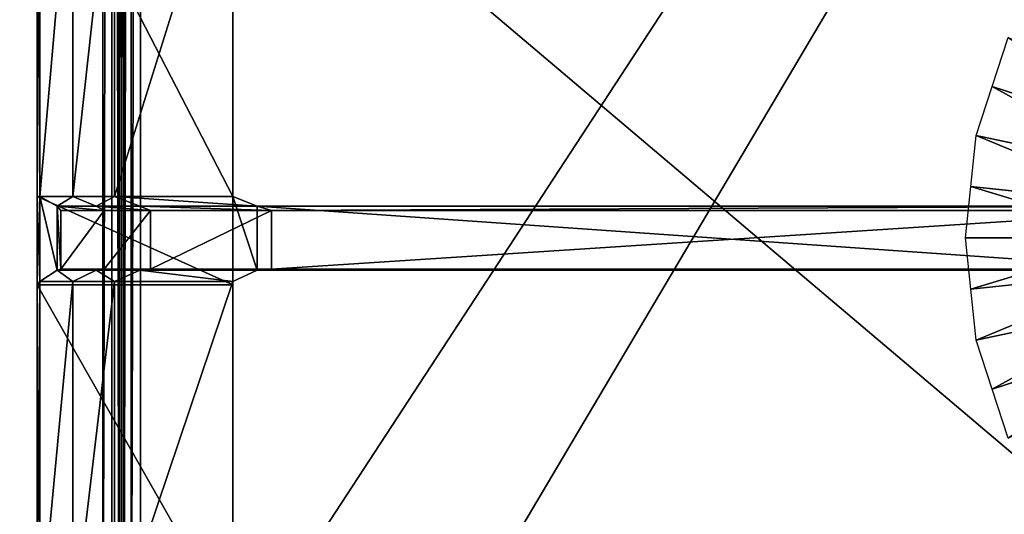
# Model space of a CAD drawing. Extents: x 0 to 22.9, y 0 to 20.5.
# Tile 140 of 233: x 11.5 to 15.7, y 5.9 to 8. Entities that reach past the tile are written whole.
import ezdxf

# ---------------------------------------------------------------- set-up
doc = ezdxf.new("R2010")
doc.units = 0
doc.header["$MEASUREMENT"] = 0
doc.layers.get('0').update_dxf_attribs({"color": 13, "linetype": 'CONTINUOUS'})
for name, color, linetype in [('CAST_IRON_-_PLATES_4', 27, 'CONTINUOUS'), ('GALVANIZED_METAL', 252, 'CONTINUOUS'), ('STAINLESS_STEEL', 251, 'CONTINUOUS')]:
    doc.layers.add(name, color=color, linetype=linetype)

# ---------------------------------------------------------------- blocks, each defined once
blk = doc.blocks.new('NGM5458UC_TRADECAD_DXF')
at = {"layer": 'CAST_IRON_-_PLATES_4', "color": 0}
for p, q in [((11.5527, 7.2576, 2.2817), (11.5527, 8.8655, 2.2817)), ((11.5527, 7.2576, 2.2817), (11.5527, 8.8655, 2.2817)), ((11.5637, 8.8655, 2.4399), (11.5637, 7.2576, 2.4399)), ((11.5637, 8.8655, 2.4399), (11.5637, 7.2576, 2.4399)), ((11.7032, 8.8655, 2.4874), (11.7032, 7.2576, 2.4874)), ((11.7032, 8.8655, 2.4874), (11.7032, 7.2576, 2.4874)), ((11.8801, 7.2576, 2.5028), (11.8801, 8.8655, 2.5028)), ((11.8801, 7.2576, 2.5028), (11.8801, 8.8655, 2.5028)), ((12.3819, 7.2576, 2.5028), (12.3819, 8.8655, 2.5028)), ((12.3819, 8.8655, 2.2817), (12.3819, 7.2576, 2.2817)), ((12.3819, 7.2576, 2.5028), (12.3819, 8.8655, 2.5028)), ((12.3819, 8.8655, 2.2817), (12.3819, 7.2576, 2.2817)), ((11.5527, 6.8825, 2.2817), (11.5527, 7.2576, 2.2817)), ((11.5527, 7.2576, 2.2817), (11.5637, 7.2576, 2.4399)), ((11.5527, 7.2576, 2.2817), (11.5637, 7.2576, 2.4399)), ((11.5527, 7.2576, 2.2817), (12.3819, 7.2576, 2.2817)), ((11.5527, 7.2576, 2.2817), (12.3819, 7.2576, 2.2817)), ((11.5527, 6.8825, 2.2817), (11.5527, 7.2576, 2.2817)), ((11.5637, 7.2576, 2.4399), (11.5637, 6.8966, 2.4399)), ((11.6373, 7.2169, 3.6679), (11.5637, 7.2576, 2.4399)), ((11.5637, 7.2576, 2.4399), (11.7032, 7.2576, 2.4874)), ((11.5637, 7.2576, 2.4399), (11.7032, 7.2576, 2.4874)), ((11.6373, 7.2169, 3.6679), (11.5637, 7.2576, 2.4399)), ((11.5637, 7.2576, 2.4399), (11.5637, 6.8966, 2.4399)), ((11.8024, 7.2169, 3.6679), (11.7032, 7.2576, 2.4874)), ((11.7032, 7.2576, 2.4874), (11.8801, 7.2576, 2.5028)), ((11.8024, 7.2169, 3.6679), (11.7032, 7.2576, 2.4874)), ((11.7032, 7.2576, 2.4874), (11.8801, 7.2576, 2.5028)), ((11.8801, 7.2576, 2.5028), (11.9882, 7.2169, 3.6679)), ((11.8801, 7.2576, 2.5028), (11.9882, 7.2169, 3.6679)), ((11.8801, 7.2576, 2.5028), (12.3819, 7.2576, 2.5028)), ((11.8801, 7.2576, 2.5028), (12.3819, 7.2576, 2.5028)), ((12.3819, 7.2576, 2.2817), (12.3819, 7.2576, 2.5028)), ((12.3819, 7.2576, 2.5028), (12.4853, 7.2169, 3.6679)), ((12.3819, 7.2576, 2.5028), (12.3819, 6.8966, 2.5028)), ((12.3819, 7.2576, 2.5028), (12.4853, 7.2169, 3.6679)), ((12.3819, 7.2576, 2.2817), (12.3819, 6.8825, 2.2817)), ((12.3819, 7.2576, 2.5028), (12.3819, 6.8966, 2.5028)), ((12.3819, 7.2576, 2.2817), (12.3819, 7.2576, 2.5028)), ((12.3819, 7.2576, 2.2817), (12.3819, 6.8825, 2.2817)), ((11.6523, 7.1988, 4.0797), (11.6373, 7.2169, 3.6679)), ((11.6373, 7.2169, 3.6679), (11.8024, 7.2169, 3.6679)), ((11.6373, 7.2169, 3.6679), (11.8024, 7.2169, 3.6679)), ((11.6373, 6.9448, 3.6679), (11.6373, 7.2169, 3.6679)), ((11.6523, 7.1988, 4.0797), (11.6373, 7.2169, 3.6679)), ((11.6373, 6.9448, 3.6679), (11.6373, 7.2169, 3.6679)), ((11.8362, 7.1988, 4.0797), (11.6523, 7.1988, 4.0797)), ((11.6523, 7.1988, 4.0797), (11.6523, 6.9489, 4.0797)), ((11.6523, 7.1988, 4.0797), (11.6523, 6.9489, 4.0797)), ((11.8362, 7.1988, 4.0797), (11.6523, 7.1988, 4.0797)), ((11.8362, 7.1988, 4.0797), (11.8024, 7.2169, 3.6679)), ((11.8024, 7.2169, 3.6679), (11.9882, 7.2169, 3.6679)), ((11.8024, 7.2169, 3.6679), (11.9882, 7.2169, 3.6679)), ((11.8362, 7.1988, 4.0797), (11.8024, 7.2169, 3.6679)), ((11.8362, 6.9489, 4.0797), (11.8362, 7.1988, 4.0797)), ((11.8362, 7.1988, 4.0797), (12.0332, 7.1988, 4.0797)), ((11.8362, 7.1988, 4.0797), (12.0332, 7.1988, 4.0797)), ((11.8362, 6.9489, 4.0797), (11.8362, 7.1988, 4.0797)), ((11.9882, 7.2169, 3.6679), (12.0332, 7.1988, 4.0797)), ((12.4853, 7.2169, 3.6679), (11.9882, 7.2169, 3.6679)), ((11.9882, 7.2169, 3.6679), (12.0332, 7.1988, 4.0797)), ((12.4853, 7.2169, 3.6679), (11.9882, 7.2169, 3.6679)), ((12.0332, 6.9489, 4.0797), (12.0332, 7.1988, 4.0797)), ((12.0332, 7.1988, 4.0797), (12.5469, 7.1988, 4.0797)), ((12.0332, 6.9489, 4.0797), (12.0332, 7.1988, 4.0797)), ((12.0332, 7.1988, 4.0797), (12.5469, 7.1988, 4.0797)), ((12.4853, 7.2169, 3.6679), (12.5469, 7.1988, 4.0797)), ((12.4853, 6.9448, 3.6679), (12.4853, 7.2169, 3.6679)), ((12.4853, 7.2169, 3.6679), (12.5469, 7.1988, 4.0797)), ((12.4853, 7.2169, 3.6679), (16.3807, 7.2169, 3.7436)), ((12.4853, 7.2169, 3.6679), (16.3807, 7.2169, 3.7436)), ((12.4853, 6.9448, 3.6679), (12.4853, 7.2169, 3.6679)), ((12.5469, 7.1988, 4.0797), (12.5469, 6.9489, 4.0797)), ((12.5469, 7.1988, 4.0797), (12.5469, 6.9489, 4.0797)), ((12.5469, 7.1988, 4.0797), (16.3807, 7.1988, 4.0797)), ((12.5469, 7.1988, 4.0797), (16.3807, 7.1988, 4.0797)), ((11.5637, 6.8966, 2.4399), (11.6373, 6.9448, 3.6679)), ((11.5637, 6.8966, 2.4399), (11.6373, 6.9448, 3.6679)), ((11.6373, 6.9448, 3.6679), (11.6523, 6.9489, 4.0797)), ((11.6373, 6.9448, 3.6679), (11.6523, 6.9489, 4.0797)), ((11.6373, 6.9448, 3.6679), (11.8024, 6.9448, 3.6679)), ((11.6373, 6.9448, 3.6679), (11.8024, 6.9448, 3.6679)), ((11.6523, 6.9489, 4.0797), (11.8362, 6.9489, 4.0797)), ((11.6523, 6.9489, 4.0797), (11.8362, 6.9489, 4.0797)), ((11.7032, 6.8966, 2.4874), (11.8024, 6.9448, 3.6679)), ((11.7032, 6.8966, 2.4874), (11.8024, 6.9448, 3.6679)), ((11.8024, 6.9448, 3.6679), (11.8362, 6.9489, 4.0797)), ((11.8024, 6.9448, 3.6679), (11.8362, 6.9489, 4.0797)), ((11.8024, 6.9448, 3.6679), (11.9882, 6.9448, 3.6679)), ((11.8024, 6.9448, 3.6679), (11.9882, 6.9448, 3.6679)), ((12.0332, 6.9489, 4.0797), (11.8362, 6.9489, 4.0797)), ((12.0332, 6.9489, 4.0797), (11.8362, 6.9489, 4.0797)), ((11.9882, 6.9448, 3.6679), (11.8801, 6.8966, 2.5028)), ((11.9882, 6.9448, 3.6679), (11.8801, 6.8966, 2.5028)), ((12.0332, 6.9489, 4.0797), (11.9882, 6.9448, 3.6679)), ((12.0332, 6.9489, 4.0797), (11.9882, 6.9448, 3.6679)), ((11.9882, 6.9448, 3.6679), (12.4853, 6.9448, 3.6679)), ((11.9882, 6.9448, 3.6679), (12.4853, 6.9448, 3.6679)), ((12.5469, 6.9489, 4.0797), (12.0332, 6.9489, 4.0797)), ((12.5469, 6.9489, 4.0797), (12.0332, 6.9489, 4.0797)), ((12.4853, 6.9448, 3.6679), (12.3819, 6.8966, 2.5028)), ((12.4853, 6.9448, 3.6679), (12.3819, 6.8966, 2.5028)), ((12.5469, 6.9489, 4.0797), (12.4853, 6.9448, 3.6679)), ((12.5469, 6.9489, 4.0797), (12.4853, 6.9448, 3.6679)), ((12.4853, 6.9448, 3.6679), (16.3807, 6.9448, 3.7436)), ((12.4853, 6.9448, 3.6679), (16.3807, 6.9448, 3.7436)), ((16.3807, 6.9489, 4.0797), (12.5469, 6.9489, 4.0797)), ((16.3807, 6.9489, 4.0797), (12.5469, 6.9489, 4.0797)), ((11.5637, 6.8966, 2.4399), (11.5527, 6.8825, 2.2817)), ((11.5637, 6.8966, 2.4399), (11.5527, 6.8825, 2.2817)), ((11.7032, 6.8966, 2.4874), (11.5637, 6.8966, 2.4399)), ((11.5637, 5.4076, 2.4399), (11.5637, 6.8966, 2.4399)), ((11.7032, 6.8966, 2.4874), (11.5637, 6.8966, 2.4399)), ((11.5637, 5.4076, 2.4399), (11.5637, 6.8966, 2.4399)), ((11.7032, 5.4076, 2.4874), (11.7032, 6.8966, 2.4874)), ((11.7032, 6.8966, 2.4874), (11.8801, 6.8966, 2.5028)), ((11.7032, 6.8966, 2.4874), (11.8801, 6.8966, 2.5028)), ((11.7032, 5.4076, 2.4874), (11.7032, 6.8966, 2.4874)), ((11.8801, 6.8966, 2.5028), (11.8801, 5.4076, 2.5028)), ((12.3819, 6.8966, 2.5028), (11.8801, 6.8966, 2.5028)), ((11.8801, 6.8966, 2.5028), (11.8801, 5.4076, 2.5028)), ((12.3819, 6.8966, 2.5028), (11.8801, 6.8966, 2.5028)), ((12.3819, 6.8966, 2.5028), (12.3819, 5.4076, 2.5028)), ((12.3819, 6.8966, 2.5028), (12.3819, 5.4076, 2.5028)), ((12.3819, 6.8966, 2.5028), (12.3819, 6.8825, 2.2817)), ((12.3819, 6.8966, 2.5028), (12.3819, 6.8825, 2.2817)), ((11.5527, 5.4235, 2.2817), (11.5527, 6.8825, 2.2817)), ((12.3819, 6.8825, 2.2817), (11.5527, 6.8825, 2.2817)), ((11.5527, 5.4235, 2.2817), (11.5527, 6.8825, 2.2817)), ((12.3819, 6.8825, 2.2817), (11.5527, 6.8825, 2.2817)), ((12.3819, 5.4235, 2.2817), (12.3819, 6.8825, 2.2817)), ((12.3819, 5.4235, 2.2817), (12.3819, 6.8825, 2.2817))]:
    blk.add_line(p, q, dxfattribs=at)
at = {"layer": 'STAINLESS_STEEL', "color": 0}
for p, q in [((11.8308, 19.3993, 2.1848), (11.8308, 4.6989, 2.1848)), ((11.8308, 19.3993, 2.1848), (11.8308, 4.6989, 2.1848)), ((11.8698, 4.6989, 2.1746), (11.8698, 19.3993, 2.1746)), ((11.8698, 4.6989, 2.1746), (11.8698, 19.3993, 2.1746)), ((11.9004, 4.6989, 2.144), (11.9004, 19.3993, 2.144)), ((11.9004, 4.6989, 2.144), (11.9004, 19.3993, 2.144)), ((11.9105, 19.3993, 2.0604), (11.9105, 4.6989, 2.0604)), ((11.9105, 4.6989, 2.105), (11.9105, 19.3993, 2.105)), ((11.9105, 4.6989, 2.105), (11.9105, 19.3993, 2.105)), ((11.9105, 19.3993, 2.0604), (11.9105, 4.6989, 2.0604)), ((11.9207, 19.3993, 2.0215), (11.9207, 4.693, 2.0215)), ((11.9207, 19.3993, 2.0215), (11.9207, 4.693, 2.0215)), ((11.9513, 19.3993, 1.9909), (11.9513, 4.6754, 1.9909)), ((11.9513, 19.3993, 1.9909), (11.9513, 4.6754, 1.9909)), ((11.9903, 19.3993, 1.9807), (11.9903, 4.6529, 1.9807)), ((11.9903, 19.3993, 1.9807), (11.9903, 4.6529, 1.9807)), ((12.5652, 4.0947, 1.9807), (21.6292, 19.3988, 1.9807)), ((12.5652, 4.0947, 1.9807), (21.6292, 19.3988, 1.9807)), ((15.6028, 7.7239, 1.9943), (15.6702, 7.9314, 1.9943)), ((15.5354, 7.5163, 1.9943), (15.6028, 7.7239, 1.9943)), ((16.3037, 7.4961, 2.3976), (15.6028, 7.7239, 1.9943)), ((16.3037, 7.4961, 2.3976), (15.6028, 7.7239, 1.9943)), ((15.5125, 7.2993, 1.9943), (15.5354, 7.5163, 1.9943)), ((16.2602, 7.3623, 2.3976), (15.5354, 7.5163, 1.9943)), ((16.2602, 7.3623, 2.3976), (15.5354, 7.5163, 1.9943)), ((15.4897, 7.0822, 1.9943), (15.5125, 7.2993, 1.9943)), ((15.5125, 7.2993, 1.9943), (16.2454, 7.2222, 2.3976)), ((15.5125, 7.2993, 1.9943), (16.2454, 7.2222, 2.3976)), ((16.2307, 7.0822, 2.3976), (15.4897, 7.0822, 1.9943)), ((16.2307, 7.0822, 2.3976), (15.4897, 7.0822, 1.9943)), ((15.5125, 6.8652, 1.9943), (15.4897, 7.0822, 1.9943)), ((15.5125, 6.8652, 1.9943), (16.2454, 6.9422, 2.3976)), ((15.5125, 6.8652, 1.9943), (16.2454, 6.9422, 2.3976)), ((15.5354, 6.6481, 1.9943), (15.5125, 6.8652, 1.9943)), ((16.2602, 6.8022, 2.3976), (15.5354, 6.6481, 1.9943)), ((16.2602, 6.8022, 2.3976), (15.5354, 6.6481, 1.9943)), ((15.6028, 6.4406, 1.9943), (15.5354, 6.6481, 1.9943)), ((16.3037, 6.6683, 2.3976), (15.6028, 6.4406, 1.9943)), ((16.3037, 6.6683, 2.3976), (15.6028, 6.4406, 1.9943)), ((15.6702, 6.233, 1.9943), (15.6028, 6.4406, 1.9943))]:
    blk.add_line(p, q, dxfattribs=at)
at = {"layer": 'CAST_IRON_-_PLATES_4', "color": 0}
mesh = blk.add_polyface(dxfattribs=at)
corners = [(11.5527, 8.8655, 2.2817), (11.5637, 7.2576, 2.4399), (11.5527, 7.2576, 2.2817), (11.5637, 8.8655, 2.4399)]
mesh.append_faces([[corners[k] for k in face] for face in [(0, 1, 2), (1, 0, 3)]], dxfattribs={"vtx0": -1, "color": 0})
mesh = blk.add_polyface(dxfattribs=at)
corners = [(12.3819, 7.2576, 2.2817), (11.5527, 8.8655, 2.2817), (11.5527, 7.2576, 2.2817), (12.3819, 8.8655, 2.2817)]
mesh.append_faces([[corners[k] for k in face] for face in [(0, 1, 2), (1, 0, 3)]], dxfattribs={"vtx0": -1, "color": 0})
mesh = blk.add_polyface(dxfattribs=at)
corners = [(11.7032, 8.8655, 2.4874), (11.5637, 7.2576, 2.4399), (11.5637, 8.8655, 2.4399), (11.7032, 7.2576, 2.4874)]
mesh.append_faces([[corners[k] for k in face] for face in [(0, 1, 2), (1, 0, 3)]], dxfattribs={"vtx0": -1, "color": 0})
mesh = blk.add_polyface(dxfattribs=at)
corners = [(11.8801, 8.8655, 2.5028), (11.7032, 7.2576, 2.4874), (11.7032, 8.8655, 2.4874), (11.8801, 7.2576, 2.5028)]
mesh.append_faces([[corners[k] for k in face] for face in [(0, 1, 2), (1, 0, 3)]], dxfattribs={"vtx0": -1, "color": 0})
mesh = blk.add_polyface(dxfattribs=at)
corners = [(12.3819, 8.8655, 2.5028), (11.8801, 7.2576, 2.5028), (11.8801, 8.8655, 2.5028), (12.3819, 7.2576, 2.5028)]
mesh.append_faces([[corners[k] for k in face] for face in [(0, 1, 2), (1, 0, 3)]], dxfattribs={"vtx0": -1, "color": 0})
mesh = blk.add_polyface(dxfattribs=at)
corners = [(12.3819, 8.8655, 2.5028), (12.3819, 7.2576, 2.2817), (12.3819, 7.2576, 2.5028), (12.3819, 8.8655, 2.2817)]
mesh.append_faces([[corners[k] for k in face] for face in [(0, 1, 2), (1, 0, 3)]], dxfattribs={"vtx0": -1, "color": 0})
mesh = blk.add_polyface(dxfattribs=at)
corners = [(11.5527, 7.2576, 2.2817), (11.5637, 6.8966, 2.4399), (11.5527, 6.8825, 2.2817), (11.5637, 7.2576, 2.4399)]
mesh.append_faces([[corners[k] for k in face] for face in [(0, 1, 2), (1, 0, 3)]], dxfattribs={"vtx0": -1, "color": 0})
mesh = blk.add_polyface(dxfattribs=at)
corners = [(12.3819, 6.8825, 2.2817), (11.5527, 7.2576, 2.2817), (11.5527, 6.8825, 2.2817), (12.3819, 7.2576, 2.2817)]
mesh.append_faces([[corners[k] for k in face] for face in [(0, 1, 2), (1, 0, 3)]], dxfattribs={"vtx0": -1, "color": 0})
mesh = blk.add_polyface(dxfattribs=at)
corners = [(11.7032, 7.2576, 2.4874), (11.6373, 7.2169, 3.6679), (11.5637, 7.2576, 2.4399), (11.8024, 7.2169, 3.6679)]
mesh.append_faces([[corners[k] for k in face] for face in [(0, 1, 2), (1, 0, 3)]], dxfattribs={"vtx0": -1, "color": 0})
mesh = blk.add_polyface(dxfattribs=at)
corners = [(11.5637, 7.2576, 2.4399), (11.6373, 6.9448, 3.6679), (11.5637, 6.8966, 2.4399), (11.6373, 7.2169, 3.6679)]
mesh.append_faces([[corners[k] for k in face] for face in [(0, 1, 2), (1, 0, 3)]], dxfattribs={"vtx0": -1, "color": 0})
mesh = blk.add_polyface(dxfattribs=at)
corners = [(11.8801, 7.2576, 2.5028), (11.8024, 7.2169, 3.6679), (11.7032, 7.2576, 2.4874), (11.9882, 7.2169, 3.6679)]
mesh.append_faces([[corners[k] for k in face] for face in [(0, 1, 2), (1, 0, 3)]], dxfattribs={"vtx0": -1, "color": 0})
mesh = blk.add_polyface(dxfattribs=at)
corners = [(12.4853, 7.2169, 3.6679), (11.8801, 7.2576, 2.5028), (12.3819, 7.2576, 2.5028), (11.9882, 7.2169, 3.6679)]
mesh.append_faces([[corners[k] for k in face] for face in [(0, 1, 2), (1, 0, 3)]], dxfattribs={"vtx0": -1, "color": 0})
mesh = blk.add_polyface(dxfattribs=at)
corners = [(12.4853, 6.9448, 3.6679), (12.3819, 7.2576, 2.5028), (12.3819, 6.8966, 2.5028), (12.4853, 7.2169, 3.6679)]
mesh.append_faces([[corners[k] for k in face] for face in [(0, 1, 2), (1, 0, 3)]], dxfattribs={"vtx0": -1, "color": 0})
mesh = blk.add_polyface(dxfattribs=at)
corners = [(12.3819, 6.8966, 2.5028), (12.3819, 7.2576, 2.2817), (12.3819, 6.8825, 2.2817), (12.3819, 7.2576, 2.5028)]
mesh.append_faces([[corners[k] for k in face] for face in [(0, 1, 2), (1, 0, 3)]], dxfattribs={"vtx0": -1, "color": 0})
mesh = blk.add_polyface(dxfattribs=at)
corners = [(11.8362, 7.1988, 4.0797), (11.6373, 7.2169, 3.6679), (11.8024, 7.2169, 3.6679), (11.6523, 7.1988, 4.0797)]
mesh.append_faces([[corners[k] for k in face] for face in [(0, 1, 2), (1, 0, 3)]], dxfattribs={"vtx0": -1, "color": 0})
mesh = blk.add_polyface(dxfattribs=at)
corners = [(11.6373, 7.2169, 3.6679), (11.6523, 6.9489, 4.0797), (11.6373, 6.9448, 3.6679), (11.6523, 7.1988, 4.0797)]
mesh.append_faces([[corners[k] for k in face] for face in [(0, 1, 2), (1, 0, 3)]], dxfattribs={"vtx0": -1, "color": 0})
mesh = blk.add_polyface(dxfattribs=at)
corners = [(11.8362, 7.1988, 4.0797), (11.6523, 6.9489, 4.0797), (11.6523, 7.1988, 4.0797), (11.8362, 6.9489, 4.0797)]
mesh.append_faces([[corners[k] for k in face] for face in [(0, 1, 2), (1, 0, 3)]], dxfattribs={"vtx0": -1, "color": 0})
mesh = blk.add_polyface(dxfattribs=at)
corners = [(12.0332, 7.1988, 4.0797), (11.8024, 7.2169, 3.6679), (11.9882, 7.2169, 3.6679), (11.8362, 7.1988, 4.0797)]
mesh.append_faces([[corners[k] for k in face] for face in [(0, 1, 2), (1, 0, 3)]], dxfattribs={"vtx0": -1, "color": 0})
mesh = blk.add_polyface(dxfattribs=at)
corners = [(12.0332, 7.1988, 4.0797), (11.8362, 6.9489, 4.0797), (11.8362, 7.1988, 4.0797), (12.0332, 6.9489, 4.0797)]
mesh.append_faces([[corners[k] for k in face] for face in [(0, 1, 2), (1, 0, 3)]], dxfattribs={"vtx0": -1, "color": 0})
mesh = blk.add_polyface(dxfattribs=at)
corners = [(12.5469, 7.1988, 4.0797), (11.9882, 7.2169, 3.6679), (12.4853, 7.2169, 3.6679), (12.0332, 7.1988, 4.0797)]
mesh.append_faces([[corners[k] for k in face] for face in [(0, 1, 2), (1, 0, 3)]], dxfattribs={"vtx0": -1, "color": 0})
mesh = blk.add_polyface(dxfattribs=at)
corners = [(12.5469, 7.1988, 4.0797), (12.0332, 6.9489, 4.0797), (12.0332, 7.1988, 4.0797), (12.5469, 6.9489, 4.0797)]
mesh.append_faces([[corners[k] for k in face] for face in [(0, 1, 2), (1, 0, 3)]], dxfattribs={"vtx0": -1, "color": 0})
mesh = blk.add_polyface(dxfattribs=at)
corners = [(16.3807, 7.2169, 3.7436), (12.5469, 7.1988, 4.0797), (12.4853, 7.2169, 3.6679), (16.3807, 7.1988, 4.0797)]
mesh.append_faces([[corners[k] for k in face] for face in [(0, 1, 2), (1, 0, 3)]], dxfattribs={"vtx0": -1, "color": 0})
mesh = blk.add_polyface(dxfattribs=at)
corners = [(16.3807, 6.9448, 3.7436), (12.4853, 7.2169, 3.6679), (12.4853, 6.9448, 3.6679), (16.3807, 7.2169, 3.7436)]
mesh.append_faces([[corners[k] for k in face] for face in [(0, 1, 2), (1, 0, 3)]], dxfattribs={"vtx0": -1, "color": 0})
mesh = blk.add_polyface(dxfattribs=at)
corners = [(16.3807, 7.1988, 4.0797), (12.5469, 6.9489, 4.0797), (12.5469, 7.1988, 4.0797), (16.3807, 6.9489, 4.0797)]
mesh.append_faces([[corners[k] for k in face] for face in [(0, 1, 2), (1, 0, 3)]], dxfattribs={"vtx0": -1, "color": 0})
mesh = blk.add_polyface(dxfattribs=at)
corners = [(11.6373, 6.9448, 3.6679), (11.7032, 6.8966, 2.4874), (11.5637, 6.8966, 2.4399), (11.8024, 6.9448, 3.6679)]
mesh.append_faces([[corners[k] for k in face] for face in [(0, 1, 2), (1, 0, 3)]], dxfattribs={"vtx0": -1, "color": 0})
mesh = blk.add_polyface(dxfattribs=at)
corners = [(11.6523, 6.9489, 4.0797), (11.8024, 6.9448, 3.6679), (11.6373, 6.9448, 3.6679), (11.8362, 6.9489, 4.0797)]
mesh.append_faces([[corners[k] for k in face] for face in [(0, 1, 2), (1, 0, 3)]], dxfattribs={"vtx0": -1, "color": 0})
mesh = blk.add_polyface(dxfattribs=at)
corners = [(11.8024, 6.9448, 3.6679), (11.8801, 6.8966, 2.5028), (11.7032, 6.8966, 2.4874), (11.9882, 6.9448, 3.6679)]
mesh.append_faces([[corners[k] for k in face] for face in [(0, 1, 2), (1, 0, 3)]], dxfattribs={"vtx0": -1, "color": 0})
mesh = blk.add_polyface(dxfattribs=at)
corners = [(11.8362, 6.9489, 4.0797), (11.9882, 6.9448, 3.6679), (11.8024, 6.9448, 3.6679), (12.0332, 6.9489, 4.0797)]
mesh.append_faces([[corners[k] for k in face] for face in [(0, 1, 2), (1, 0, 3)]], dxfattribs={"vtx0": -1, "color": 0})
mesh = blk.add_polyface(dxfattribs=at)
corners = [(11.9882, 6.9448, 3.6679), (12.3819, 6.8966, 2.5028), (11.8801, 6.8966, 2.5028), (12.4853, 6.9448, 3.6679)]
mesh.append_faces([[corners[k] for k in face] for face in [(0, 1, 2), (1, 0, 3)]], dxfattribs={"vtx0": -1, "color": 0})
mesh = blk.add_polyface(dxfattribs=at)
corners = [(12.0332, 6.9489, 4.0797), (12.4853, 6.9448, 3.6679), (11.9882, 6.9448, 3.6679), (12.5469, 6.9489, 4.0797)]
mesh.append_faces([[corners[k] for k in face] for face in [(0, 1, 2), (1, 0, 3)]], dxfattribs={"vtx0": -1, "color": 0})
mesh = blk.add_polyface(dxfattribs=at)
corners = [(12.5469, 6.9489, 4.0797), (16.3807, 6.9448, 3.7436), (12.4853, 6.9448, 3.6679), (16.3807, 6.9489, 4.0797)]
mesh.append_faces([[corners[k] for k in face] for face in [(0, 1, 2), (1, 0, 3)]], dxfattribs={"vtx0": -1, "color": 0})
mesh = blk.add_polyface(dxfattribs=at)
corners = [(11.5527, 5.4235, 2.2817), (11.5637, 6.8966, 2.4399), (11.5637, 5.4076, 2.4399), (11.5527, 6.8825, 2.2817)]
mesh.append_faces([[corners[k] for k in face] for face in [(0, 1, 2), (1, 0, 3)]], dxfattribs={"vtx0": -1, "color": 0})
mesh = blk.add_polyface(dxfattribs=at)
corners = [(11.7032, 6.8966, 2.4874), (11.5637, 5.4076, 2.4399), (11.5637, 6.8966, 2.4399), (11.7032, 5.4076, 2.4874)]
mesh.append_faces([[corners[k] for k in face] for face in [(0, 1, 2), (1, 0, 3)]], dxfattribs={"vtx0": -1, "color": 0})
mesh = blk.add_polyface(dxfattribs=at)
corners = [(11.8801, 6.8966, 2.5028), (11.7032, 5.4076, 2.4874), (11.7032, 6.8966, 2.4874), (11.8801, 5.4076, 2.5028)]
mesh.append_faces([[corners[k] for k in face] for face in [(0, 1, 2), (1, 0, 3)]], dxfattribs={"vtx0": -1, "color": 0})
mesh = blk.add_polyface(dxfattribs=at)
corners = [(12.3819, 6.8966, 2.5028), (11.8801, 5.4076, 2.5028), (11.8801, 6.8966, 2.5028), (12.3819, 5.4076, 2.5028)]
mesh.append_faces([[corners[k] for k in face] for face in [(0, 1, 2), (1, 0, 3)]], dxfattribs={"vtx0": -1, "color": 0})
mesh = blk.add_polyface(dxfattribs=at)
corners = [(12.3819, 6.8966, 2.5028), (12.3819, 5.4235, 2.2817), (12.3819, 5.4076, 2.5028), (12.3819, 6.8825, 2.2817)]
mesh.append_faces([[corners[k] for k in face] for face in [(0, 1, 2), (1, 0, 3)]], dxfattribs={"vtx0": -1, "color": 0})
mesh = blk.add_polyface(dxfattribs=at)
corners = [(12.3819, 5.4235, 2.2817), (11.5527, 6.8825, 2.2817), (11.5527, 5.4235, 2.2817), (12.3819, 6.8825, 2.2817)]
mesh.append_faces([[corners[k] for k in face] for face in [(0, 1, 2), (1, 0, 3)]], dxfattribs={"vtx0": -1, "color": 0})
at = {"layer": 'GALVANIZED_METAL', "color": 0}
mesh = blk.add_polyface(dxfattribs=at)
corners = [(22.2899, 0.579), (0.6671, 18.884), (0.6671, 0.9145), (22.2899, 18.884)]
mesh.append_faces([[corners[k] for k in face] for face in [(0, 1, 2), (1, 0, 3)]], dxfattribs={"vtx0": -1, "color": 0})
at = {"layer": 'STAINLESS_STEEL', "color": 0}
mesh = blk.add_polyface(dxfattribs=at)
corners = [(11.8308, 19.3993, 2.1848), (11.1307, 4.6989, 2.1848), (11.1307, 19.4002, 2.1848), (11.8308, 4.6989, 2.1848)]
mesh.append_faces([[corners[k] for k in face] for face in [(0, 1, 2), (1, 0, 3)]], dxfattribs={"vtx0": -1, "color": 0})
mesh = blk.add_polyface(dxfattribs=at)
corners = [(11.8698, 19.3993, 2.1746), (11.8308, 4.6989, 2.1848), (11.8308, 19.3993, 2.1848), (11.8698, 4.6989, 2.1746)]
mesh.append_faces([[corners[k] for k in face] for face in [(0, 1, 2), (1, 0, 3)]], dxfattribs={"vtx0": -1, "color": 0})
mesh = blk.add_polyface(dxfattribs=at)
corners = [(11.8698, 19.3993, 2.1746), (11.9004, 4.6989, 2.144), (11.8698, 4.6989, 2.1746), (11.9004, 19.3993, 2.144)]
mesh.append_faces([[corners[k] for k in face] for face in [(0, 1, 2), (1, 0, 3)]], dxfattribs={"vtx0": -1, "color": 0})
mesh = blk.add_polyface(dxfattribs=at)
corners = [(11.9004, 19.3993, 2.144), (11.9105, 4.6989, 2.105), (11.9004, 4.6989, 2.144), (11.9105, 19.3993, 2.105)]
mesh.append_faces([[corners[k] for k in face] for face in [(0, 1, 2), (1, 0, 3)]], dxfattribs={"vtx0": -1, "color": 0})
mesh = blk.add_polyface(dxfattribs=at)
corners = [(11.9105, 19.3993, 2.105), (11.9105, 4.6989, 2.0604), (11.9105, 4.6989, 2.105), (11.9105, 19.3993, 2.0604)]
mesh.append_faces([[corners[k] for k in face] for face in [(0, 1, 2), (1, 0, 3)]], dxfattribs={"vtx0": -1, "color": 0})
mesh = blk.add_polyface(dxfattribs=at)
corners = [(11.9105, 4.6989, 2.0604), (11.9207, 19.3993, 2.0215), (11.9207, 4.693, 2.0215), (11.9105, 19.3993, 2.0604)]
mesh.append_faces([[corners[k] for k in face] for face in [(0, 1, 2), (1, 0, 3)]], dxfattribs={"vtx0": -1, "color": 0})
mesh = blk.add_polyface(dxfattribs=at)
corners = [(11.9207, 4.693, 2.0215), (11.9513, 19.3993, 1.9909), (11.9513, 4.6754, 1.9909), (11.9207, 19.3993, 2.0215)]
mesh.append_faces([[corners[k] for k in face] for face in [(0, 1, 2), (1, 0, 3)]], dxfattribs={"vtx0": -1, "color": 0})
mesh = blk.add_polyface(dxfattribs=at)
corners = [(11.9903, 19.3993, 1.9807), (11.9513, 4.6754, 1.9909), (11.9513, 19.3993, 1.9909), (11.9903, 4.6529, 1.9807)]
mesh.append_faces([[corners[k] for k in face] for face in [(0, 1, 2), (1, 0, 3)]], dxfattribs={"vtx0": -1, "color": 0})
mesh = blk.add_polyface(dxfattribs=at)
corners = [(21.6292, 19.3988, 1.9807), (11.9903, 4.6529, 1.9807), (11.9903, 19.3993, 1.9807), (12.5652, 4.0947, 1.9807)]
mesh.append_faces([[corners[k] for k in face] for face in [(0, 1, 2), (1, 0, 3)]], dxfattribs={"vtx0": -1, "color": 0})
mesh = blk.add_polyface(dxfattribs=at)
corners = [(21.6292, 4.0947, 1.9807), (12.5652, 4.0947, 1.9807), (21.6292, 19.3988, 1.9807)]
mesh.append_faces([[corners[k] for k in face] for face in [(0, 1, 2)]], dxfattribs={"color": 0})
mesh = blk.add_polyface(dxfattribs=at)
corners = [(15.6702, 7.9314, 1.9943), (16.3037, 7.4961, 2.3976), (15.6028, 7.7239, 1.9943), (16.3472, 7.63, 2.3976)]
mesh.append_faces([[corners[k] for k in face] for face in [(0, 1, 2), (1, 0, 3)]], dxfattribs={"vtx0": -1, "color": 0})
mesh = blk.add_polyface(dxfattribs=at)
corners = [(15.6028, 7.7239, 1.9943), (16.2602, 7.3623, 2.3976), (15.5354, 7.5163, 1.9943), (16.3037, 7.4961, 2.3976)]
mesh.append_faces([[corners[k] for k in face] for face in [(0, 1, 2), (1, 0, 3)]], dxfattribs={"vtx0": -1, "color": 0})
mesh = blk.add_polyface(dxfattribs=at)
corners = [(15.5354, 7.5163, 1.9943), (16.2454, 7.2222, 2.3976), (15.5125, 7.2993, 1.9943), (16.2602, 7.3623, 2.3976)]
mesh.append_faces([[corners[k] for k in face] for face in [(0, 1, 2), (1, 0, 3)]], dxfattribs={"vtx0": -1, "color": 0})
mesh = blk.add_polyface(dxfattribs=at)
corners = [(15.5125, 7.2993, 1.9943), (16.2307, 7.0822, 2.3976), (15.4897, 7.0822, 1.9943), (16.2454, 7.2222, 2.3976)]
mesh.append_faces([[corners[k] for k in face] for face in [(0, 1, 2), (1, 0, 3)]], dxfattribs={"vtx0": -1, "color": 0})
mesh = blk.add_polyface(dxfattribs=at)
corners = [(16.2307, 7.0822, 2.3976), (15.5125, 6.8652, 1.9943), (15.4897, 7.0822, 1.9943), (16.2454, 6.9422, 2.3976)]
mesh.append_faces([[corners[k] for k in face] for face in [(0, 1, 2), (1, 0, 3)]], dxfattribs={"vtx0": -1, "color": 0})
mesh = blk.add_polyface(dxfattribs=at)
corners = [(16.2454, 6.9422, 2.3976), (15.5354, 6.6481, 1.9943), (15.5125, 6.8652, 1.9943), (16.2602, 6.8022, 2.3976)]
mesh.append_faces([[corners[k] for k in face] for face in [(0, 1, 2), (1, 0, 3)]], dxfattribs={"vtx0": -1, "color": 0})
mesh = blk.add_polyface(dxfattribs=at)
corners = [(16.2602, 6.8022, 2.3976), (15.6028, 6.4406, 1.9943), (15.5354, 6.6481, 1.9943), (16.3037, 6.6683, 2.3976)]
mesh.append_faces([[corners[k] for k in face] for face in [(0, 1, 2), (1, 0, 3)]], dxfattribs={"vtx0": -1, "color": 0})
mesh = blk.add_polyface(dxfattribs=at)
corners = [(16.3037, 6.6683, 2.3976), (15.6702, 6.233, 1.9943), (15.6028, 6.4406, 1.9943), (16.3472, 6.5344, 2.3976)]
mesh.append_faces([[corners[k] for k in face] for face in [(0, 1, 2), (1, 0, 3)]], dxfattribs={"vtx0": -1, "color": 0})

msp = doc.modelspace()

# ---------------------------------------------------------------- block references
at = {"color": 0}
msp.add_blockref('NGM5458UC_TRADECAD_DXF', (0, 0), dxfattribs=at)

doc.saveas('drawing.dxf')
